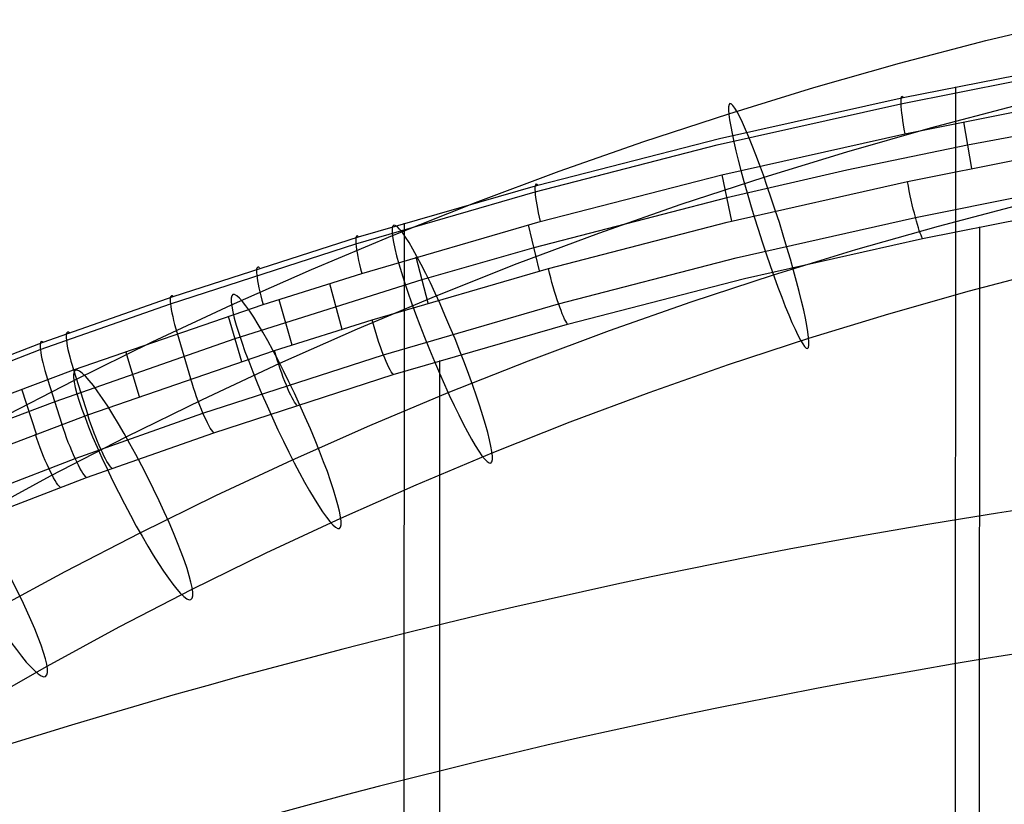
# Model space of a CAD drawing. Extents: x -260 to 296, y -277 to 294.
# Tile 130 of 241: x -111 to -49, y 229 to 278. Entities that reach past the tile are written whole.
import ezdxf

# ---------------------------------------------------------------- set-up
doc = ezdxf.new("R2010")
doc.units = 0
doc.layers.add('PREDEFINITO', color=7, linetype='CONTINUOUS')

msp = doc.modelspace()

# ---------------------------------------------------------------- linework, layer by layer
at = {"layer": 'PREDEFINITO'}
for p, q in [((-50.552, 276.559, 663.193), (-45.155, 277.864, 663.568)), ((-55.919, 275.148, 662.789), (-50.552, 276.559, 663.193)), ((-61.255, 273.63, 662.353), (-55.919, 275.148, 662.789)), ((-55.703, 273.011, 783.964), (-48.609, 274.408, 784.625)), ((-66.557, 272.007, 661.888), (-61.255, 273.63, 662.353)), ((-55.846, 272.622, 786.223), (-48.743, 274.027, 786.886)), ((-52.434, 273.672, 784.275), (-52.45, 226.184, 595.075)), ((-67.132, 270.458, 782.784), (-55.703, 273.011, 783.964)), ((-67.288, 270.057, 785.04), (-55.846, 272.622, 786.223)), ((-54, 271.117, 652.393), (-48.772, 272.491, 652.787)), ((-71.858, 270.268, 661.389), (-66.557, 272.007, 661.888)), ((-55.601, 270.761, 787.576), (-48.524, 272.164, 788.24)), ((-51.939, 271.504, 787.927), (-51.444, 268.599, 788.639)), ((-43.639, 271.554, 789.004), (-51.692, 270.052, 788.283)), ((-67.001, 268.199, 786.389), (-55.601, 270.761, 787.576)), ((-59.197, 269.639, 651.969), (-54, 271.117, 652.393)), ((-78.632, 267.142, 783.73), (-67.288, 270.057, 785.04)), ((-78.466, 267.557, 781.476), (-67.132, 270.458, 782.784)), ((-77.12, 268.423, 660.86), (-71.858, 270.268, 661.389)), ((-51.692, 270.052, 788.283), (-59.21, 268.482, 787.543)), ((-64.362, 268.058, 651.516), (-59.197, 269.639, 651.969)), ((-55.425, 267.787, 788.253), (-48.35, 269.198, 788.927)), ((-82.341, 266.473, 660.3), (-77.12, 268.423, 660.86)), ((-78.303, 265.289, 785.075), (-67.001, 268.199, 786.389)), ((-66.991, 268.202, 786.39), (-66.389, 265.316, 787.098)), ((-59.21, 268.482, 787.543), (-66.69, 266.759, 786.744)), ((-89.621, 264.337, 780.058), (-78.466, 267.557, 781.476)), ((-69.525, 266.364, 651.03), (-64.362, 268.058, 651.516)), ((-66.661, 265.25, 787.068), (-55.425, 267.787, 788.253)), ((-89.795, 263.907, 782.309), (-78.632, 267.142, 783.73)), ((-54.934, 265.545, 787.906), (-47.905, 266.946, 788.581)), ((-87.519, 264.42, 659.712), (-82.341, 266.473, 660.3)), ((-66.69, 266.759, 786.744), (-78.706, 263.65, 785.335)), ((-74.65, 264.567, 650.514), (-69.525, 266.364, 651.03)), ((-53.487, 265.004, 667.171), (-48.296, 266.369, 667.562)), ((-54.484, 264.236, 786.064), (-47.493, 265.625, 786.738)), ((-89.424, 262.059, 783.65), (-78.303, 265.289, 785.075)), ((-86.784, 265.191, 780.431), (-86.801, 216.229, 585.36)), ((-79.05, 265.083, 784.983), (-78.363, 262.216, 785.687)), ((-77.8, 262.371, 785.756), (-66.661, 265.25, 787.068)), ((-66.099, 263.026, 786.719), (-54.934, 265.545, 787.906)), ((-58.647, 263.537, 666.75), (-53.487, 265.004, 667.171)), ((-92.551, 262.307, 659.106), (-87.519, 264.42, 659.712)), ((-79.736, 262.668, 649.97), (-74.65, 264.567, 650.514)), ((-50.95, 264.956, 786.412), (-50.966, 217.467, 597.212)), ((-101.347, 260.17, 780.703), (-89.795, 263.907, 782.309)), ((-101.168, 260.614, 778.456), (-89.621, 264.337, 780.058)), ((-65.589, 261.737, 784.878), (-54.484, 264.236, 786.064)), ((-78.706, 263.65, 785.335), (-85.679, 261.651, 784.446)), ((-63.775, 261.967, 666.299), (-58.647, 263.537, 666.75)), ((-86.047, 263.079, 784.096), (-85.31, 260.223, 784.797)), ((-84.78, 260.668, 649.396), (-79.736, 262.668, 649.97)), ((-77.167, 260.167, 785.406), (-66.099, 263.026, 786.719)), ((-97.537, 260.097, 658.472), (-92.551, 262.307, 659.106)), ((-95.575, 260.114, 782.805), (-89.424, 262.059, 783.65)), ((-88.78, 259.173, 784.333), (-77.8, 262.371, 785.756)), ((-68.901, 260.285, 665.817), (-63.775, 261.967, 666.299)), ((-51.568, 260.973, 656.775), (-46.517, 262.302, 657.156)), ((-85.679, 261.651, 784.446), (-97.334, 257.985, 782.845)), ((-91.438, 261.435, 783.378), (-90.663, 258.589, 784.075)), ((-76.601, 258.902, 783.565), (-65.589, 261.737, 784.878)), ((-56.59, 259.545, 656.365), (-51.568, 260.973, 656.775)), ((-109.451, 257.306, 779.493), (-101.347, 260.17, 780.703)), ((-109.265, 257.763, 777.249), (-101.168, 260.614, 778.456)), ((-107.386, 256.058, 781.076), (-95.575, 260.114, 782.805)), ((-102.474, 257.79, 657.81), (-97.537, 260.097, 658.472)), ((-94.583, 260.435, 782.944), (-93.785, 257.596, 783.64)), ((-89.681, 258.61, 648.806), (-84.78, 260.668, 649.396)), ((-88.079, 256.991, 783.979), (-77.167, 260.167, 785.406)), ((-73.99, 258.501, 665.305), (-68.901, 260.285, 665.817)), ((-61.58, 258.018, 655.927), (-56.59, 259.545, 656.365)), ((-97.744, 259.401, 782.498), (-96.924, 256.567, 783.193)), ((-94.861, 257.247, 783.488), (-88.78, 259.173, 784.333)), ((-87.459, 255.752, 782.14), (-76.601, 258.902, 783.565)), ((-100.93, 258.328, 782.04), (-100.088, 255.501, 782.733)), ((-94.537, 256.457, 648.188), (-89.681, 258.61, 648.806)), ((-79.04, 256.616, 664.764), (-73.99, 258.501, 665.305)), ((-120.043, 253.657, 775.547), (-109.265, 257.763, 777.249)), ((-97.334, 257.985, 782.845), (-108.554, 254.064, 781.17)), ((-107.361, 255.387, 657.121), (-102.474, 257.79, 657.81)), ((-66.568, 256.381, 655.458), (-61.58, 258.018, 655.927)), ((-119.897, 253.317, 777.844), (-109.451, 257.306, 779.493)), ((-106.498, 253.244, 781.765), (-94.861, 257.247, 783.488)), ((-104.151, 257.212, 781.566), (-103.285, 254.391, 782.258)), ((-99.345, 254.21, 647.544), (-94.537, 256.457, 648.188)), ((-99.318, 253.342, 782.376), (-88.079, 256.991, 783.979)), ((-84.573, 256.623, 782.531), (-84.59, 207.662, 587.46)), ((-84.048, 254.63, 664.195), (-79.04, 256.616, 664.764)), ((-119.071, 251.621, 779.228), (-107.386, 256.058, 781.076)), ((-107.386, 256.058, 781.076), (-106.498, 253.244, 781.765)), ((-71.521, 254.645, 654.96), (-66.568, 256.381, 655.458)), ((-112.196, 252.889, 656.404), (-107.361, 255.387, 657.121)), ((-109.004, 255.469, 780.826), (-108.103, 252.658, 781.515)), ((-98.644, 252.131, 780.537), (-87.459, 255.752, 782.14)), ((-110.62, 254.872, 780.574), (-109.708, 252.065, 781.262)), ((-88.914, 252.587, 663.609), (-84.048, 254.63, 664.195)), ((-76.434, 252.81, 654.433), (-71.521, 254.645, 654.96)), ((-108.554, 254.064, 781.17), (-118.585, 250.228, 779.57)), ((-104.106, 251.869, 646.872), (-99.345, 254.21, 647.544)), ((-107.283, 250.52, 781.156), (-99.318, 253.342, 782.376)), ((-118.099, 248.834, 779.912), (-106.498, 253.244, 781.765)), ((-81.308, 250.878, 653.879), (-76.434, 252.81, 654.433)), ((-106.569, 249.332, 779.317), (-98.644, 252.131, 780.537)), ((-93.735, 250.449, 662.996), (-88.914, 252.587, 663.609)), ((-108.815, 249.436, 646.174), (-104.106, 251.869, 646.872)), ((-117.555, 246.586, 779.492), (-107.283, 250.52, 781.156)), ((-98.51, 248.218, 662.356), (-93.735, 250.449, 662.996)), ((-86.043, 248.889, 653.309), (-81.308, 250.878, 653.879)), ((-117.128, 245.295, 777.596), (-106.569, 249.332, 779.317)), ((-113.472, 246.911, 645.45), (-108.815, 249.436, 646.174)), ((-90.735, 246.809, 652.712), (-86.043, 248.889, 653.309)), ((-103.236, 245.894, 661.689), (-98.51, 248.218, 662.356)), ((-95.381, 244.638, 652.089), (-90.735, 246.809, 652.712)), ((-107.912, 243.478, 660.996), (-103.236, 245.894, 661.689)), ((-99.981, 242.376, 651.441), (-95.381, 244.638, 652.089)), ((-112.536, 240.972, 660.277), (-107.912, 243.478, 660.996)), ((-104.531, 240.026, 650.766), (-99.981, 242.376, 651.441)), ((-109.03, 237.586, 650.067), (-104.531, 240.026, 650.766)), ((-113.478, 235.059, 649.342), (-109.03, 237.586, 650.067))]:
    msp.add_line(p, q, dxfattribs=at)
at = {"layer": 'PREDEFINITO', "extrusion": (-0.949676, -0.301092, -0.086363)}
msp.add_circle((-271.983, 654.803, -75.854), 8, dxfattribs=at)
at = {"layer": 'PREDEFINITO', "extrusion": (-0.920425, -0.375768, -0.107783)}
msp.add_circle((-270.442, 650.896, -89.911), 8, dxfattribs=at)
at = {"layer": 'PREDEFINITO', "extrusion": (-0.903757, -0.411454, -0.118019)}
msp.add_circle((-269.677, 648.727, -96.581), 8, dxfattribs=at)
at = {"layer": 'PREDEFINITO', "extrusion": (-0.885598, -0.446451, -0.128058)}
msp.add_circle((-268.907, 646.401, -103.089), 8, dxfattribs=at)
at = {"layer": 'PREDEFINITO', "extrusion": (-0.865973, -0.480707, -0.137884)}
msp.add_circle((-268.129, 643.926, -109.425), 8, dxfattribs=at)
at = {"layer": 'PREDEFINITO', "extrusion": (0.975607, 0.197584, 0.095669)}
msp.add_arc((275.721, 781.116, 74.599), 3, 346.32754, 76.72136, dxfattribs=at)
at = {"layer": 'PREDEFINITO', "extrusion": (0.959594, 0.255638, 0.117594)}
msp.add_arc((275.822, 777.573, 84.999), 3.001, 346.46938, 76.83447, dxfattribs=at)
at = {"layer": 'PREDEFINITO', "extrusion": (-0.975253, -0.198681, -0.096995)}
msp.add_arc((-272.735, 781.673, -75.607), 3.034, 14.25437, 103.85664, dxfattribs=at)
at = {"layer": 'PREDEFINITO', "extrusion": (0.950389, 0.283653, 0.127678)}
msp.add_arc((276.008, 775.684, 89.402), 3.001, 346.55526, 76.90381, dxfattribs=at)
at = {"layer": 'PREDEFINITO', "extrusion": (0.944913, 0.29904, 0.133092)}
msp.add_arc((276.151, 774.599, 91.659), 3.002, 346.6072, 76.94632, dxfattribs=at)
at = {"layer": 'PREDEFINITO', "extrusion": (-0.959243, -0.256321, -0.118964)}
msp.add_arc((-272.842, 778.115, -86.099), 3.032, 14.10483, 103.73575, dxfattribs=at)
at = {"layer": 'PREDEFINITO', "extrusion": (0.940102, 0.31221, 0.136871)}
msp.add_arc((276.297, 773.721, 92.806), 3.002, 346.65652, 76.98727, dxfattribs=at)
at = {"layer": 'PREDEFINITO', "extrusion": (-0.950038, -0.284186, -0.129097)}
msp.add_arc((-273.029, 776.215, -90.564), 3.031, 14.01425, 103.66172, dxfattribs=at)
at = {"layer": 'PREDEFINITO', "extrusion": (0.933515, 0.328439, 0.143798)}
msp.add_arc((276.511, 772.379, 96.17), 3.002, 346.71588, 77.03529, dxfattribs=at)
at = {"layer": 'PREDEFINITO', "extrusion": (0.931891, 0.332426, 0.14516)}
msp.add_arc((276.568, 772.073, 96.69), 3.002, 346.73185, 77.0485, dxfattribs=at)
at = {"layer": 'PREDEFINITO', "extrusion": (-0.944562, -0.299505, -0.134535)}
msp.add_arc((-273.173, 775.124, -92.852), 3.031, 13.95929, 103.61618, dxfattribs=at)
at = {"layer": 'PREDEFINITO', "extrusion": (-0.939814, -0.31245, -0.138288)}
msp.add_arc((-273.317, 774.254, -94.01), 3.03, 13.90777, 103.57296, dxfattribs=at)
at = {"layer": 'PREDEFINITO', "extrusion": (-0.933201, -0.32868, -0.145279)}
msp.add_arc((-273.532, 772.897, -97.427), 3.029, 13.84474, 103.52131, dxfattribs=at)
at = {"layer": 'PREDEFINITO', "extrusion": (8.21944e-05, 0.238151, 0.971228)}
for centre, radius, start, end in [((-17.988, 337.611, 716.078), 421.946, 270.01018, 289.10717), ((-17.987, 337.8, 716.078), 413.035, 270.01, 289.10687)]:
    msp.add_arc(centre, radius, start, end, dxfattribs=at)
at = {"layer": 'PREDEFINITO', "extrusion": (-0.931571, -0.332668, -0.146655)}
msp.add_arc((-273.59, 772.588, -97.958), 3.029, 13.82777, 103.50711, dxfattribs=at)
at = {"layer": 'PREDEFINITO', "extrusion": (-0.930257, -0.33647, -0.146319)}
msp.add_arc((-273.645, 772.458, -97.019), 3.029, 13.80728, 103.48876, dxfattribs=at)

doc.saveas('drawing.dxf')
